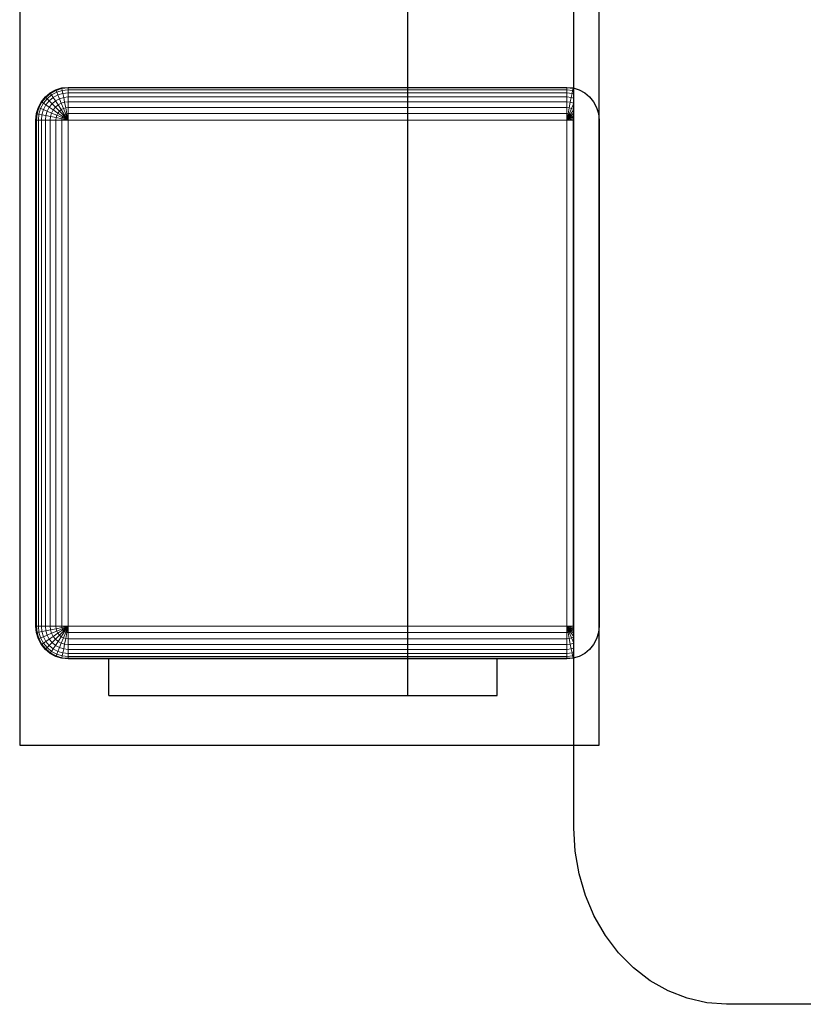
# Model space of a CAD drawing. Header units: millimetres. Extents: x -13189488 to -13176600, y -33161 to -25515.
# Tile 21 of 28: x -13181016 to -13180278, y -30964 to -30036. Entities that reach past the tile are written whole.
import ezdxf

# ---------------------------------------------------------------- set-up
doc = ezdxf.new("R2010")
doc.units = ezdxf.units.MM
doc.header["$MEASUREMENT"] = 0
doc.layers.add('0._RDC (82)_1_0', color=7, linetype='Continuous')

msp = doc.modelspace()

# ---------------------------------------------------------------- linework, layer by layer
at = {"layer": '0._RDC (82)_1_0', "color": 250, "linetype": 'Continuous', "lineweight": 0, "true_color": 0x191919}
for p, q in [((-13181016.5, -30719.9), (-13181016.5, -29381.11)), ((-13180494.5, -30798.24), (-13180494.5, -29437.44)), ((-13180650.74, -30003.69), (-13180650.74, -30099.85)), ((-13180982.48, -30102.19), (-13180976.8, -30100.44)), ((-13180976.8, -30100.44), (-13180970.89, -30099.85)), ((-13180976.68, -30101.02), (-13180976.8, -30100.44)), ((-13180976.68, -30101.02), (-13180970.89, -30100.44)), ((-13180970.89, -30100.44), (-13180970.89, -30099.85)), ((-13180970.89, -30099.85), (-13180501.05, -30099.85)), ((-13180970.89, -30102.19), (-13180970.89, -30100.44)), ((-13180970.89, -30100.44), (-13180501.05, -30100.44)), ((-13180501.05, -30099.85), (-13180501.05, -30100.44)), ((-13180501.05, -30099.85), (-13180495.14, -30100.44)), ((-13180501.05, -30100.44), (-13180501.05, -30102.19)), ((-13180501.05, -30100.44), (-13180495.25, -30101.02)), ((-13180495.14, -30100.44), (-13180495.25, -30101.02)), ((-13180495.14, -30100.44), (-13180494.5, -30100.64)), ((-13180996.09, -30113.54), (-13180992.32, -30108.87)), ((-13180995.6, -30113.86), (-13180991.91, -30109.29)), ((-13180992.32, -30108.87), (-13180987.73, -30105.04)), ((-13180991.91, -30109.29), (-13180992.32, -30108.87)), ((-13180991.91, -30109.29), (-13180987.4, -30105.53)), ((-13180990.69, -30110.53), (-13180991.91, -30109.29)), ((-13180990.69, -30110.53), (-13180986.44, -30106.99)), ((-13180988.71, -30112.54), (-13180984.89, -30109.35)), ((-13180987.73, -30105.04), (-13180982.48, -30102.19)), ((-13180987.4, -30105.53), (-13180987.73, -30105.04)), ((-13180987.4, -30105.53), (-13180982.26, -30102.74)), ((-13180986.44, -30106.99), (-13180987.4, -30105.53)), ((-13180986.44, -30106.99), (-13180981.6, -30104.36)), ((-13180984.89, -30109.35), (-13180986.44, -30106.99)), ((-13180984.89, -30109.35), (-13180980.53, -30106.99)), ((-13180982.79, -30112.54), (-13180984.89, -30109.35)), ((-13180982.26, -30102.74), (-13180982.48, -30102.19)), ((-13180982.26, -30102.74), (-13180976.68, -30101.02)), ((-13180981.6, -30104.36), (-13180982.26, -30102.74)), ((-13180981.6, -30104.36), (-13180976.35, -30102.74)), ((-13180980.53, -30106.99), (-13180981.6, -30104.36)), ((-13180980.53, -30106.99), (-13180975.8, -30105.53)), ((-13180979.09, -30110.53), (-13180980.53, -30106.99)), ((-13180979.09, -30110.53), (-13180975.07, -30109.29)), ((-13180976.35, -30102.74), (-13180976.68, -30101.02)), ((-13180976.35, -30102.74), (-13180970.89, -30102.19)), ((-13180975.8, -30105.53), (-13180976.35, -30102.74)), ((-13180975.8, -30105.53), (-13180970.89, -30105.04)), ((-13180975.07, -30109.29), (-13180975.8, -30105.53)), ((-13180975.07, -30109.29), (-13180970.89, -30108.87)), ((-13180974.17, -30113.86), (-13180975.07, -30109.29)), ((-13180970.89, -30105.04), (-13180970.89, -30102.19)), ((-13180970.89, -30102.19), (-13180501.05, -30102.19)), ((-13180970.89, -30108.87), (-13180970.89, -30105.04)), ((-13180970.89, -30105.04), (-13180501.05, -30105.04)), ((-13180970.89, -30113.54), (-13180970.89, -30108.87)), ((-13180970.89, -30108.87), (-13180501.05, -30108.87)), ((-13180501.05, -30102.19), (-13180501.05, -30105.04)), ((-13180501.05, -30102.19), (-13180495.59, -30102.74)), ((-13180501.05, -30105.04), (-13180501.05, -30108.87)), ((-13180501.05, -30105.04), (-13180496.13, -30105.53)), ((-13180501.05, -30108.87), (-13180501.05, -30113.54)), ((-13180501.05, -30108.87), (-13180496.87, -30109.29)), ((-13180496.87, -30109.29), (-13180497.77, -30113.86)), ((-13180496.13, -30105.53), (-13180496.87, -30109.29)), ((-13180496.87, -30109.29), (-13180494.5, -30110.02)), ((-13180495.59, -30102.74), (-13180496.13, -30105.53)), ((-13180496.13, -30105.53), (-13180494.5, -30106.03)), ((-13180495.25, -30101.02), (-13180495.59, -30102.74)), ((-13180495.59, -30102.74), (-13180494.5, -30103.07)), ((-13180495.25, -30101.02), (-13180494.5, -30101.25)), ((-13181000.61, -30124.63), (-13180998.89, -30118.86)), ((-13181000.04, -30124.75), (-13180998.35, -30119.08)), ((-13180998.89, -30118.86), (-13180996.09, -30113.54)), ((-13180998.35, -30119.08), (-13180998.89, -30118.86)), ((-13180998.35, -30119.08), (-13180995.6, -30113.86)), ((-13180996.76, -30119.75), (-13180998.35, -30119.08)), ((-13180996.76, -30119.75), (-13180994.17, -30114.84)), ((-13180995.6, -30113.86), (-13180996.09, -30113.54)), ((-13180994.17, -30114.84), (-13180995.6, -30113.86)), ((-13180994.17, -30114.84), (-13180990.69, -30110.53)), ((-13180991.84, -30116.42), (-13180994.17, -30114.84)), ((-13180994.17, -30120.84), (-13180991.84, -30116.42)), ((-13180991.84, -30116.42), (-13180988.71, -30112.54)), ((-13180988.71, -30118.54), (-13180991.84, -30116.42)), ((-13180988.71, -30112.54), (-13180990.69, -30110.53)), ((-13180990.69, -30122.31), (-13180988.71, -30118.54)), ((-13180986.04, -30115.25), (-13180988.71, -30112.54)), ((-13180988.71, -30118.54), (-13180986.04, -30115.25)), ((-13180984.89, -30121.14), (-13180988.71, -30118.54)), ((-13180986.04, -30115.25), (-13180982.79, -30112.54)), ((-13180982.79, -30118.54), (-13180986.04, -30115.25)), ((-13180984.89, -30121.14), (-13180982.79, -30118.54)), ((-13180982.79, -30112.54), (-13180979.09, -30110.53)), ((-13180980.24, -30116.42), (-13180982.79, -30112.54)), ((-13180982.79, -30118.54), (-13180980.24, -30116.42)), ((-13180979.09, -30122.31), (-13180982.79, -30118.54)), ((-13180980.24, -30116.42), (-13180977.33, -30114.84)), ((-13180977.33, -30120.84), (-13180980.24, -30116.42)), ((-13180977.33, -30114.84), (-13180979.09, -30110.53)), ((-13180977.33, -30114.84), (-13180974.17, -30113.86)), ((-13180975.32, -30119.75), (-13180977.33, -30114.84)), ((-13180975.32, -30119.75), (-13180973.15, -30119.08)), ((-13180974.17, -30113.86), (-13180970.89, -30113.54)), ((-13180973.15, -30119.08), (-13180974.17, -30113.86)), ((-13180973.15, -30119.08), (-13180970.89, -30118.86)), ((-13180972.04, -30124.75), (-13180973.15, -30119.08)), ((-13180970.89, -30118.86), (-13180970.89, -30113.54)), ((-13180970.89, -30113.54), (-13180501.05, -30113.54)), ((-13180970.89, -30124.63), (-13180970.89, -30118.86)), ((-13180970.89, -30118.86), (-13180501.05, -30118.86)), ((-13180501.05, -30113.54), (-13180501.05, -30118.86)), ((-13180501.05, -30113.54), (-13180497.77, -30113.86)), ((-13180501.05, -30118.86), (-13180501.05, -30124.63)), ((-13180501.05, -30118.86), (-13180498.79, -30119.08)), ((-13180498.79, -30119.08), (-13180499.9, -30124.75)), ((-13180497.77, -30113.86), (-13180498.79, -30119.08)), ((-13180498.79, -30119.08), (-13180496.61, -30119.75)), ((-13180497.77, -30113.86), (-13180494.61, -30114.84)), ((-13180494.61, -30114.84), (-13180496.61, -30119.75)), ((-13180494.5, -30114.58), (-13180494.61, -30114.84)), ((-13180494.61, -30114.84), (-13180494.5, -30114.89)), ((-13181001.2, -30130.64), (-13181000.61, -30124.63)), ((-13181000.04, -30124.75), (-13181000.61, -30124.63)), ((-13181000.61, -30130.64), (-13181000.04, -30124.75)), ((-13180998.35, -30125.09), (-13181000.04, -30124.75)), ((-13180998.89, -30130.64), (-13180998.35, -30125.09)), ((-13180998.35, -30125.09), (-13180996.76, -30119.75)), ((-13180995.6, -30125.65), (-13180998.35, -30125.09)), ((-13180994.17, -30120.84), (-13180996.76, -30119.75)), ((-13180996.09, -30130.64), (-13180995.6, -30125.65)), ((-13180995.6, -30125.65), (-13180994.17, -30120.84)), ((-13180991.91, -30126.39), (-13180995.6, -30125.65)), ((-13180990.69, -30122.31), (-13180994.17, -30120.84)), ((-13180992.32, -30130.64), (-13180991.91, -30126.39)), ((-13180991.91, -30126.39), (-13180990.69, -30122.31)), ((-13180987.4, -30127.3), (-13180991.91, -30126.39)), ((-13180986.44, -30124.09), (-13180990.69, -30122.31)), ((-13180987.73, -30130.64), (-13180987.4, -30127.3)), ((-13180987.4, -30127.3), (-13180986.44, -30124.09)), ((-13180982.26, -30128.34), (-13180987.4, -30127.3)), ((-13180986.44, -30124.09), (-13180984.89, -30121.14)), ((-13180981.6, -30126.13), (-13180986.44, -30124.09)), ((-13180980.53, -30124.09), (-13180984.89, -30121.14)), ((-13180982.48, -30130.64), (-13180982.26, -30128.34)), ((-13180982.26, -30128.34), (-13180981.6, -30126.13)), ((-13180976.68, -30129.47), (-13180982.26, -30128.34)), ((-13180981.6, -30126.13), (-13180980.53, -30124.09)), ((-13180976.35, -30128.34), (-13180981.6, -30126.13)), ((-13180980.53, -30124.09), (-13180979.09, -30122.31)), ((-13180975.8, -30127.3), (-13180980.53, -30124.09)), ((-13180979.09, -30122.31), (-13180977.33, -30120.84)), ((-13180975.07, -30126.39), (-13180979.09, -30122.31)), ((-13180977.33, -30120.84), (-13180975.32, -30119.75)), ((-13180974.17, -30125.65), (-13180977.33, -30120.84)), ((-13180976.68, -30129.47), (-13180976.35, -30128.34)), ((-13180976.35, -30128.34), (-13180975.8, -30127.3)), ((-13180970.89, -30130.64), (-13180976.35, -30128.34)), ((-13180975.8, -30127.3), (-13180975.07, -30126.39)), ((-13180970.89, -30130.64), (-13180975.8, -30127.3)), ((-13180973.15, -30125.09), (-13180975.32, -30119.75)), ((-13180975.07, -30126.39), (-13180974.17, -30125.65)), ((-13180970.89, -30130.64), (-13180975.07, -30126.39)), ((-13180974.17, -30125.65), (-13180973.15, -30125.09)), ((-13180970.89, -30130.64), (-13180974.17, -30125.65)), ((-13180973.15, -30125.09), (-13180972.04, -30124.75)), ((-13180970.89, -30130.64), (-13180973.15, -30125.09)), ((-13180972.04, -30124.75), (-13180970.89, -30124.63)), ((-13180970.89, -30130.64), (-13180972.04, -30124.75)), ((-13180970.89, -30130.64), (-13180970.89, -30124.63)), ((-13180970.89, -30124.63), (-13180501.05, -30124.63)), ((-13180501.05, -30124.63), (-13180501.05, -30130.64)), ((-13180501.05, -30124.63), (-13180499.9, -30124.75)), ((-13180499.9, -30124.75), (-13180501.05, -30130.64)), ((-13180498.79, -30125.09), (-13180501.05, -30130.64)), ((-13180497.77, -30125.65), (-13180501.05, -30130.64)), ((-13180496.87, -30126.39), (-13180501.05, -30130.64)), ((-13180496.13, -30127.3), (-13180501.05, -30130.64)), ((-13180495.59, -30128.34), (-13180501.05, -30130.64)), ((-13180499.9, -30124.75), (-13180498.79, -30125.09)), ((-13180496.61, -30119.75), (-13180498.79, -30125.09)), ((-13180498.79, -30125.09), (-13180497.77, -30125.65)), ((-13180494.61, -30120.84), (-13180497.77, -30125.65)), ((-13180497.77, -30125.65), (-13180496.87, -30126.39)), ((-13180494.5, -30123.99), (-13180496.87, -30126.39)), ((-13180496.87, -30126.39), (-13180496.13, -30127.3)), ((-13180496.61, -30119.75), (-13180494.61, -30120.84)), ((-13180494.5, -30126.2), (-13180496.13, -30127.3)), ((-13180496.13, -30127.3), (-13180495.59, -30128.34)), ((-13180494.5, -30127.89), (-13180495.59, -30128.34)), ((-13180495.59, -30128.34), (-13180495.25, -30129.47)), ((-13180494.5, -30120.69), (-13180494.61, -30120.84)), ((-13180494.61, -30120.84), (-13180494.5, -30120.93)), ((-13181001.2, -30607.89), (-13181001.2, -30130.64)), ((-13181001.2, -30130.64), (-13181000.61, -30130.64)), ((-13181000.61, -30607.89), (-13181000.61, -30130.64)), ((-13181000.61, -30130.64), (-13180998.89, -30130.64)), ((-13180998.89, -30607.89), (-13180998.89, -30130.64)), ((-13180998.89, -30130.64), (-13180996.09, -30130.64)), ((-13180996.09, -30607.89), (-13180996.09, -30130.64)), ((-13180996.09, -30130.64), (-13180992.32, -30130.64)), ((-13180992.32, -30607.89), (-13180992.32, -30130.64)), ((-13180992.32, -30130.64), (-13180987.73, -30130.64)), ((-13180987.73, -30607.89), (-13180987.73, -30130.64)), ((-13180987.73, -30130.64), (-13180982.48, -30130.64)), ((-13180982.48, -30607.89), (-13180982.48, -30130.64)), ((-13180982.48, -30130.64), (-13180976.8, -30130.64)), ((-13180976.8, -30130.64), (-13180976.68, -30129.47)), ((-13180976.8, -30607.89), (-13180976.8, -30130.64)), ((-13180976.8, -30130.64), (-13180970.89, -30130.64)), ((-13180970.89, -30130.64), (-13180976.68, -30129.47)), ((-13180970.89, -30130.64), (-13180501.05, -30130.64)), ((-13180970.89, -30607.89), (-13180970.89, -30130.64)), ((-13180495.25, -30129.47), (-13180501.05, -30130.64)), ((-13180501.05, -30130.64), (-13180501.05, -30607.89)), ((-13180501.05, -30130.64), (-13180495.14, -30130.64)), ((-13180494.5, -30129.32), (-13180495.25, -30129.47)), ((-13180495.25, -30129.47), (-13180495.14, -30130.64)), ((-13180495.14, -30130.64), (-13180494.5, -30130.64)), ((-13180495.14, -30130.64), (-13180495.14, -30607.89)), ((-13181000.61, -30607.89), (-13181001.2, -30607.89)), ((-13181000.61, -30613.89), (-13181001.2, -30607.89)), ((-13180998.89, -30607.89), (-13181000.61, -30607.89)), ((-13181000.04, -30613.78), (-13181000.61, -30607.89)), ((-13180996.09, -30607.89), (-13180998.89, -30607.89)), ((-13180998.35, -30613.44), (-13180998.89, -30607.89)), ((-13180992.32, -30607.89), (-13180996.09, -30607.89)), ((-13180995.6, -30612.88), (-13180996.09, -30607.89)), ((-13180987.73, -30607.89), (-13180992.32, -30607.89)), ((-13180991.91, -30612.13), (-13180992.32, -30607.89)), ((-13180982.48, -30607.89), (-13180987.73, -30607.89)), ((-13180987.4, -30611.22), (-13180987.73, -30607.89)), ((-13180982.26, -30610.19), (-13180987.4, -30611.22)), ((-13180976.8, -30607.89), (-13180982.48, -30607.89)), ((-13180982.26, -30610.19), (-13180982.48, -30607.89)), ((-13180976.68, -30609.06), (-13180982.26, -30610.19)), ((-13180981.6, -30612.4), (-13180982.26, -30610.19)), ((-13180976.35, -30610.19), (-13180981.6, -30612.4)), ((-13180970.89, -30607.89), (-13180976.8, -30607.89)), ((-13180976.68, -30609.06), (-13180976.8, -30607.89)), ((-13180970.89, -30607.89), (-13180976.68, -30609.06)), ((-13180976.35, -30610.19), (-13180976.68, -30609.06)), ((-13180970.89, -30607.89), (-13180976.35, -30610.19)), ((-13180975.8, -30611.22), (-13180976.35, -30610.19)), ((-13180970.89, -30607.89), (-13180975.8, -30611.22)), ((-13180970.89, -30607.89), (-13180975.07, -30612.13)), ((-13180970.89, -30607.89), (-13180974.17, -30612.88)), ((-13180970.89, -30607.89), (-13180973.15, -30613.44)), ((-13180970.89, -30607.89), (-13180972.04, -30613.78)), ((-13180501.05, -30607.89), (-13180970.89, -30607.89)), ((-13180970.89, -30613.89), (-13180970.89, -30607.89)), ((-13180495.14, -30607.89), (-13180501.05, -30607.89)), ((-13180501.05, -30607.89), (-13180501.05, -30613.89)), ((-13180501.05, -30607.89), (-13180499.9, -30613.78)), ((-13180501.05, -30607.89), (-13180498.79, -30613.44)), ((-13180501.05, -30607.89), (-13180497.77, -30612.88)), ((-13180501.05, -30607.89), (-13180496.87, -30612.13)), ((-13180501.05, -30607.89), (-13180496.13, -30611.22)), ((-13180501.05, -30607.89), (-13180495.59, -30610.19)), ((-13180501.05, -30607.89), (-13180495.25, -30609.06)), ((-13180495.59, -30610.19), (-13180496.13, -30611.22)), ((-13180495.25, -30609.06), (-13180495.59, -30610.19)), ((-13180495.59, -30610.19), (-13180494.5, -30610.64)), ((-13180495.14, -30607.89), (-13180495.25, -30609.06)), ((-13180495.25, -30609.06), (-13180494.5, -30609.21)), ((-13180494.5, -30607.89), (-13180495.14, -30607.89)), ((-13181000.04, -30613.78), (-13181000.61, -30613.89)), ((-13180998.89, -30619.67), (-13181000.61, -30613.89)), ((-13180998.35, -30613.44), (-13181000.04, -30613.78)), ((-13180998.35, -30619.44), (-13181000.04, -30613.78)), ((-13180998.35, -30619.44), (-13180998.89, -30619.67)), ((-13180996.09, -30624.99), (-13180998.89, -30619.67)), ((-13180995.6, -30612.88), (-13180998.35, -30613.44)), ((-13180996.76, -30618.77), (-13180998.35, -30613.44)), ((-13180996.76, -30618.77), (-13180998.35, -30619.44)), ((-13180995.6, -30624.66), (-13180998.35, -30619.44)), ((-13180994.17, -30617.68), (-13180996.76, -30618.77)), ((-13180994.17, -30623.69), (-13180996.76, -30618.77)), ((-13180991.91, -30612.13), (-13180995.6, -30612.88)), ((-13180994.17, -30617.68), (-13180995.6, -30612.88)), ((-13180990.69, -30616.22), (-13180994.17, -30617.68)), ((-13180991.84, -30622.11), (-13180994.17, -30617.68)), ((-13180987.4, -30611.22), (-13180991.91, -30612.13)), ((-13180990.69, -30616.22), (-13180991.91, -30612.13)), ((-13180988.71, -30619.98), (-13180991.84, -30622.11)), ((-13180986.44, -30614.43), (-13180990.69, -30616.22)), ((-13180988.71, -30619.98), (-13180990.69, -30616.22)), ((-13180984.89, -30617.39), (-13180988.71, -30619.98)), ((-13180986.04, -30623.28), (-13180988.71, -30619.98)), ((-13180986.44, -30614.43), (-13180987.4, -30611.22)), ((-13180981.6, -30612.4), (-13180986.44, -30614.43)), ((-13180984.89, -30617.39), (-13180986.44, -30614.43)), ((-13180982.79, -30619.98), (-13180986.04, -30623.28)), ((-13180980.53, -30614.43), (-13180984.89, -30617.39)), ((-13180982.79, -30619.98), (-13180984.89, -30617.39)), ((-13180979.09, -30616.22), (-13180982.79, -30619.98)), ((-13180980.24, -30622.11), (-13180982.79, -30619.98)), ((-13180980.53, -30614.43), (-13180981.6, -30612.4)), ((-13180975.8, -30611.22), (-13180980.53, -30614.43)), ((-13180979.09, -30616.22), (-13180980.53, -30614.43)), ((-13180977.33, -30617.68), (-13180980.24, -30622.11)), ((-13180975.07, -30612.13), (-13180979.09, -30616.22)), ((-13180977.33, -30617.68), (-13180979.09, -30616.22)), ((-13180974.17, -30612.88), (-13180977.33, -30617.68)), ((-13180975.32, -30618.77), (-13180977.33, -30617.68)), ((-13180975.32, -30618.77), (-13180977.33, -30623.69)), ((-13180975.07, -30612.13), (-13180975.8, -30611.22)), ((-13180973.15, -30613.44), (-13180975.32, -30618.77)), ((-13180973.15, -30619.44), (-13180975.32, -30618.77)), ((-13180974.17, -30612.88), (-13180975.07, -30612.13)), ((-13180973.15, -30613.44), (-13180974.17, -30612.88)), ((-13180973.15, -30619.44), (-13180974.17, -30624.66)), ((-13180972.04, -30613.78), (-13180973.15, -30613.44)), ((-13180972.04, -30613.78), (-13180973.15, -30619.44)), ((-13180970.89, -30619.67), (-13180973.15, -30619.44)), ((-13180970.89, -30613.89), (-13180972.04, -30613.78)), ((-13180970.89, -30619.67), (-13180970.89, -30613.89)), ((-13180501.05, -30613.89), (-13180970.89, -30613.89)), ((-13180501.05, -30619.67), (-13180970.89, -30619.67)), ((-13180970.89, -30624.99), (-13180970.89, -30619.67)), ((-13180499.9, -30613.78), (-13180501.05, -30613.89)), ((-13180501.05, -30613.89), (-13180501.05, -30619.67)), ((-13180498.79, -30619.44), (-13180501.05, -30619.67)), ((-13180501.05, -30619.67), (-13180501.05, -30624.99)), ((-13180498.79, -30613.44), (-13180499.9, -30613.78)), ((-13180499.9, -30613.78), (-13180498.79, -30619.44)), ((-13180497.77, -30612.88), (-13180498.79, -30613.44)), ((-13180498.79, -30613.44), (-13180496.61, -30618.77)), ((-13180496.61, -30618.77), (-13180498.79, -30619.44)), ((-13180498.79, -30619.44), (-13180497.77, -30624.66)), ((-13180496.87, -30612.13), (-13180497.77, -30612.88)), ((-13180497.77, -30612.88), (-13180494.61, -30617.68)), ((-13180496.13, -30611.22), (-13180496.87, -30612.13)), ((-13180496.87, -30612.13), (-13180494.5, -30614.54)), ((-13180494.61, -30617.68), (-13180496.61, -30618.77)), ((-13180496.61, -30618.77), (-13180494.61, -30623.69)), ((-13180496.13, -30611.22), (-13180494.5, -30612.33)), ((-13180494.5, -30617.6), (-13180494.61, -30617.68)), ((-13180494.61, -30617.68), (-13180494.5, -30617.84)), ((-13180995.6, -30624.66), (-13180996.09, -30624.99)), ((-13180992.32, -30629.66), (-13180996.09, -30624.99)), ((-13180994.17, -30623.69), (-13180995.6, -30624.66)), ((-13180991.91, -30629.24), (-13180995.6, -30624.66)), ((-13180991.84, -30622.11), (-13180994.17, -30623.69)), ((-13180990.69, -30628), (-13180994.17, -30623.69)), ((-13180991.91, -30629.24), (-13180992.32, -30629.66)), ((-13180987.73, -30633.49), (-13180992.32, -30629.66)), ((-13180990.69, -30628), (-13180991.91, -30629.24)), ((-13180987.4, -30633), (-13180991.91, -30629.24)), ((-13180988.71, -30625.99), (-13180991.84, -30622.11)), ((-13180988.71, -30625.99), (-13180990.69, -30628)), ((-13180986.44, -30631.54), (-13180990.69, -30628)), ((-13180986.04, -30623.28), (-13180988.71, -30625.99)), ((-13180984.89, -30629.17), (-13180988.71, -30625.99)), ((-13180984.89, -30629.17), (-13180986.44, -30631.54)), ((-13180982.79, -30625.99), (-13180986.04, -30623.28)), ((-13180982.79, -30625.99), (-13180984.89, -30629.17)), ((-13180980.53, -30631.54), (-13180984.89, -30629.17)), ((-13180980.24, -30622.11), (-13180982.79, -30625.99)), ((-13180979.09, -30628), (-13180982.79, -30625.99)), ((-13180979.09, -30628), (-13180980.53, -30631.54)), ((-13180977.33, -30623.69), (-13180980.24, -30622.11)), ((-13180977.33, -30623.69), (-13180979.09, -30628)), ((-13180975.07, -30629.24), (-13180979.09, -30628)), ((-13180974.17, -30624.66), (-13180977.33, -30623.69)), ((-13180975.07, -30629.24), (-13180975.8, -30633)), ((-13180974.17, -30624.66), (-13180975.07, -30629.24)), ((-13180970.89, -30629.66), (-13180975.07, -30629.24)), ((-13180970.89, -30624.99), (-13180974.17, -30624.66)), ((-13180501.05, -30624.99), (-13180970.89, -30624.99)), ((-13180970.89, -30629.66), (-13180970.89, -30624.99)), ((-13180501.05, -30629.66), (-13180970.89, -30629.66)), ((-13180970.89, -30633.49), (-13180970.89, -30629.66)), ((-13180497.77, -30624.66), (-13180501.05, -30624.99)), ((-13180501.05, -30624.99), (-13180501.05, -30629.66)), ((-13180496.87, -30629.24), (-13180501.05, -30629.66)), ((-13180501.05, -30629.66), (-13180501.05, -30633.49)), ((-13180494.61, -30623.69), (-13180497.77, -30624.66)), ((-13180497.77, -30624.66), (-13180496.87, -30629.24)), ((-13180494.5, -30628.51), (-13180496.87, -30629.24)), ((-13180496.87, -30629.24), (-13180496.13, -30633)), ((-13180494.5, -30623.64), (-13180494.61, -30623.69)), ((-13180494.61, -30623.69), (-13180494.5, -30623.95)), ((-13180987.4, -30633), (-13180987.73, -30633.49)), ((-13180982.48, -30636.33), (-13180987.73, -30633.49)), ((-13180986.44, -30631.54), (-13180987.4, -30633)), ((-13180982.26, -30635.79), (-13180987.4, -30633)), ((-13180981.6, -30634.17), (-13180986.44, -30631.54)), ((-13180982.26, -30635.79), (-13180982.48, -30636.33)), ((-13180976.8, -30638.09), (-13180982.48, -30636.33)), ((-13180981.6, -30634.17), (-13180982.26, -30635.79)), ((-13180976.68, -30637.51), (-13180982.26, -30635.79)), ((-13180980.53, -30631.54), (-13180981.6, -30634.17)), ((-13180976.35, -30635.79), (-13180981.6, -30634.17)), ((-13180975.8, -30633), (-13180980.53, -30631.54)), ((-13180976.68, -30637.51), (-13180976.8, -30638.09)), ((-13180970.89, -30638.68), (-13180976.8, -30638.09)), ((-13180976.35, -30635.79), (-13180976.68, -30637.51)), ((-13180970.89, -30638.09), (-13180976.68, -30637.51)), ((-13180975.8, -30633), (-13180976.35, -30635.79)), ((-13180970.89, -30636.33), (-13180976.35, -30635.79)), ((-13180970.89, -30633.49), (-13180975.8, -30633)), ((-13180970.89, -30636.33), (-13180970.89, -30633.49)), ((-13180501.05, -30633.49), (-13180970.89, -30633.49)), ((-13180970.89, -30638.09), (-13180970.89, -30636.33)), ((-13180501.05, -30636.33), (-13180970.89, -30636.33)), ((-13180970.89, -30638.68), (-13180970.89, -30638.09)), ((-13180501.05, -30638.09), (-13180970.89, -30638.09)), ((-13180501.05, -30638.68), (-13180970.89, -30638.68)), ((-13180932.5, -30673.11), (-13180932.5, -30638.68)), ((-13180650.74, -30638.68), (-13180650.74, -30673.11)), ((-13180566.74, -30638.68), (-13180566.74, -30673.11)), ((-13180496.13, -30633), (-13180501.05, -30633.49)), ((-13180501.05, -30633.49), (-13180501.05, -30636.33)), ((-13180495.59, -30635.79), (-13180501.05, -30636.33)), ((-13180501.05, -30636.33), (-13180501.05, -30638.09)), ((-13180495.25, -30637.51), (-13180501.05, -30638.09)), ((-13180501.05, -30638.09), (-13180501.05, -30638.68)), ((-13180495.14, -30638.09), (-13180501.05, -30638.68)), ((-13180494.5, -30632.49), (-13180496.13, -30633)), ((-13180496.13, -30633), (-13180495.59, -30635.79)), ((-13180494.5, -30635.45), (-13180495.59, -30635.79)), ((-13180495.59, -30635.79), (-13180495.25, -30637.51)), ((-13180494.5, -30637.28), (-13180495.25, -30637.51)), ((-13180495.25, -30637.51), (-13180495.14, -30638.09)), ((-13180494.5, -30637.89), (-13180495.14, -30638.09)), ((-13180754.67, -30673.11), (-13180932.5, -30673.11)), ((-13180650.74, -30673.11), (-13180754.67, -30673.11)), ((-13180566.74, -30673.11), (-13180650.74, -30673.11)), ((-13180494.5, -30719.9), (-13181016.5, -30719.9)), ((-13180493.27, -30819.91), (-13180494.5, -30798.24)), ((-13180489.6, -30841.21), (-13180493.27, -30819.91)), ((-13180483.54, -30861.77), (-13180489.6, -30841.21)), ((-13180475.21, -30881.24), (-13180483.54, -30861.77)), ((-13180464.75, -30899.3), (-13180475.21, -30881.24)), ((-13180452.33, -30915.62), (-13180464.75, -30899.3)), ((-13180438.16, -30929.94), (-13180452.33, -30915.62)), ((-13180422.5, -30942), (-13180438.16, -30929.94)), ((-13180405.61, -30951.61), (-13180422.5, -30942)), ((-13180387.77, -30958.59), (-13180405.61, -30951.61)), ((-13180369.3, -30962.82), (-13180387.77, -30958.59)), ((-13180350.5, -30964.24), (-13180369.3, -30962.82)), ((-13179990.5, -30964.24), (-13180350.5, -30964.24))]:
    msp.add_line(p, q, dxfattribs=at)
at = {"layer": '0._RDC (82)_1_0', "color": 7, "linetype": 'Continuous', "lineweight": 30, "flags": 128}
for points in [[(-13179990.5, -30964.24), (-13180350.5, -30964.24), (-13180369.3, -30962.82), (-13180387.77, -30958.59), (-13180405.61, -30951.61), (-13180422.5, -30942), (-13180438.16, -30929.94), (-13180452.33, -30915.62), (-13180464.75, -30899.3), (-13180475.21, -30881.24), (-13180483.54, -30861.77), (-13180489.6, -30841.21), (-13180493.27, -30819.91), (-13180494.5, -30798.24), (-13180494.5, -29304.24)], [(-13181016.5, -29381.11), (-13181016.5, -30719.9)], [(-13180650.74, -30673.11), (-13180650.74, -29381.11)], [(-13180470.74, -30719.9), (-13180470.74, -29381.11)], [(-13180932.5, -30673.11), (-13180932.5, -30638.57)], [(-13180566.74, -30638.57), (-13180932.5, -30638.57)], [(-13180566.74, -30673.11), (-13180566.74, -30638.57)], [(-13180932.5, -30673.11), (-13180566.74, -30673.11)], [(-13180754.67, -30673.11), (-13180650.74, -30673.11)], [(-13181016.5, -30719.9), (-13180470.74, -30719.9)]]:
    msp.add_lwpolyline(points, dxfattribs=at)
msp.add_lwpolyline([(-13180998.89, -30619.67), (-13181000.61, -30613.89), (-13181001.2, -30607.89), (-13181001.2, -30130.64), (-13181000.61, -30124.63), (-13180998.89, -30118.86), (-13180996.09, -30113.53), (-13180992.32, -30108.87), (-13180987.72, -30105.04), (-13180982.48, -30102.19), (-13180976.8, -30100.44), (-13180970.88, -30099.85), (-13180501.05, -30099.85), (-13180495.14, -30100.44), (-13180489.45, -30102.19), (-13180484.21, -30105.04), (-13180479.62, -30108.87), (-13180475.85, -30113.53), (-13180473.05, -30118.86), (-13180471.32, -30124.63), (-13180470.74, -30130.64), (-13180470.74, -30607.89), (-13180471.32, -30613.89), (-13180473.05, -30619.67), (-13180475.85, -30624.99), (-13180479.62, -30629.66), (-13180484.21, -30633.49), (-13180489.45, -30636.33), (-13180495.14, -30638.09), (-13180501.05, -30638.68), (-13180970.88, -30638.68), (-13180976.8, -30638.09), (-13180982.48, -30636.33), (-13180987.72, -30633.49), (-13180992.32, -30629.66), (-13180996.09, -30624.99)], close=True, dxfattribs=at)

doc.saveas('drawing.dxf')
